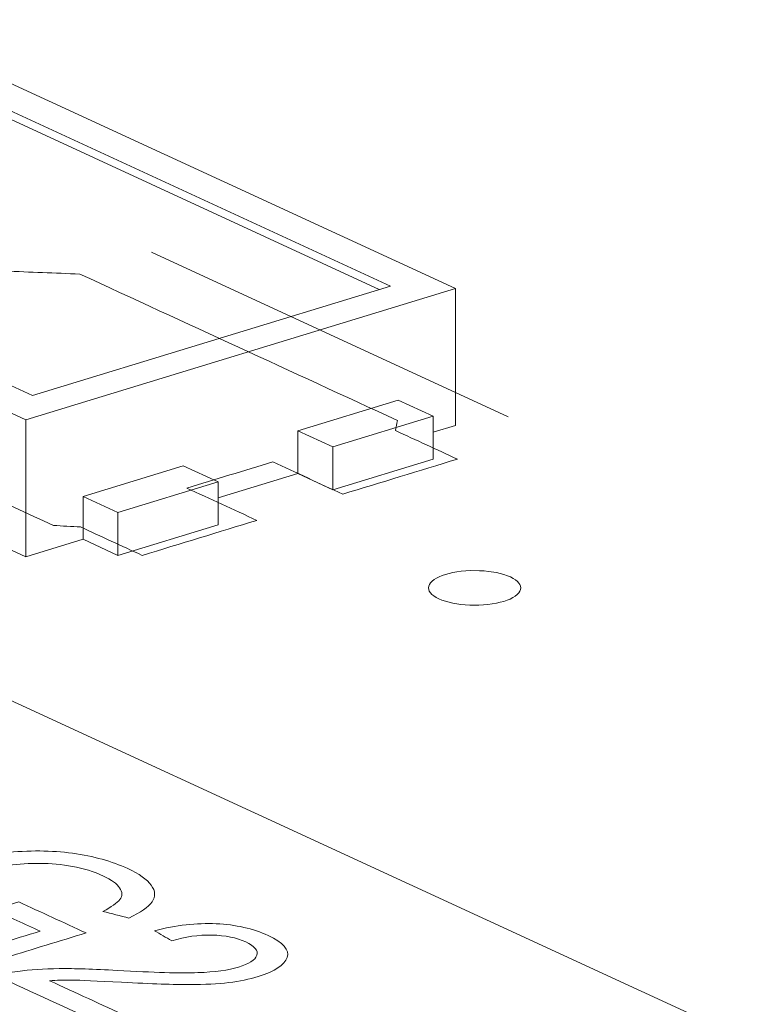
# Model space of a CAD drawing. Header units: inches. Extents: x -30 to 641, y 180 to 601.
# Tile 21 of 234: x 139.65 to 143.65, y 339.48 to 344.82. Entities that reach past the tile are written whole.
import ezdxf

# ---------------------------------------------------------------- set-up
doc = ezdxf.new("R2010")
doc.units = ezdxf.units.IN
doc.header["$MEASUREMENT"] = 0
doc.layers.add('1', color=7, linetype='Continuous')

# ---------------------------------------------------------------- blocks, each defined once
blk = doc.blocks.new('block 2981')
at = {"layer": '1', "color": 155, "lineweight": 18, "true_color": 0x4c7299}
blk.add_lwpolyline([(142.0118, 343.3613), (138.8557, 344.8172)], dxfattribs=at)
blk = doc.blocks.new('block 2983')
at = {"layer": '1', "color": 155, "lineweight": 18, "true_color": 0x4c7299}
blk.add_lwpolyline([(136.5289, 344.1063), (139.685, 342.6504)], dxfattribs=at)
blk = doc.blocks.new('block 2984')
at = {"layer": '1', "color": 155, "lineweight": 18, "true_color": 0x4c7299}
blk.add_lwpolyline([(141.6601, 343.3748), (139.7211, 342.7824)], dxfattribs=at)
blk = doc.blocks.new('block 2985')
at = {"layer": '1', "color": 155, "lineweight": 18, "true_color": 0x4c7299}
blk.add_lwpolyline([(138.8196, 344.6851), (141.6601, 343.3748)], dxfattribs=at)
blk = doc.blocks.new('block 2988')
at = {"layer": '1', "color": 155, "lineweight": 18, "true_color": 0x4c7299}
blk.add_lwpolyline([(139.7211, 342.7824), (136.8806, 344.0927)], dxfattribs=at)
blk = doc.blocks.new('block 2989')
at = {"layer": '1', "color": 155, "lineweight": 18, "true_color": 0x4c7299}
blk.add_lwpolyline([(139.685, 342.6504), (142.0118, 343.3613)], dxfattribs=at)
blk = doc.blocks.new('block 2990')
at = {"layer": '1', "color": 155, "lineweight": 18, "true_color": 0x4c7299}
blk.add_lwpolyline([(140.1846, 342.148), (139.9953, 342.2354)], dxfattribs=at)
blk = doc.blocks.new('block 2991')
at = {"layer": '1', "color": 155, "lineweight": 18, "true_color": 0x4c7299}
blk.add_lwpolyline([(140.5382, 342.4013), (140.7275, 342.3139)], dxfattribs=at)
blk = doc.blocks.new('block 2992')
at = {"layer": '1', "color": 155, "lineweight": 18, "true_color": 0x4c7299}
blk.add_lwpolyline([(141.348, 342.5035), (141.891, 342.6694)], dxfattribs=at)
blk = doc.blocks.new('block 2993')
at = {"layer": '1', "color": 155, "lineweight": 18, "true_color": 0x4c7299}
blk.add_lwpolyline([(141.1587, 342.5909), (141.348, 342.5035)], dxfattribs=at)
blk = doc.blocks.new('block 2994')
at = {"layer": '1', "color": 155, "lineweight": 18, "true_color": 0x4c7299}
blk.add_lwpolyline([(141.891, 342.6694), (141.7016, 342.7567)], dxfattribs=at)
blk = doc.blocks.new('block 2995')
at = {"layer": '1', "color": 155, "lineweight": 18, "true_color": 0x4c7299}
blk.add_lwpolyline([(140.7275, 342.3139), (140.1846, 342.148)], dxfattribs=at)
blk = doc.blocks.new('block 3607')
at = {"layer": '1', "color": 155, "lineweight": 18, "true_color": 0x4c7299}
blk.add_lwpolyline([(157.3249, 332.9562), (133.3385, 344.0209)], dxfattribs=at)
blk = doc.blocks.new('block 3941')
at = {"layer": '1', "color": 155, "lineweight": 18, "true_color": 0x4c7299}
blk.add_lwpolyline([(139.685, 342.6504), (139.685, 341.9089)], dxfattribs=at)
blk = doc.blocks.new('block 3942')
at = {"layer": '1', "color": 155, "lineweight": 18, "true_color": 0x4c7299}
blk.add_lwpolyline([(142.0118, 343.3613), (142.0118, 342.6198)], dxfattribs=at)
blk = doc.blocks.new('block 3945')
at = {"layer": '1', "color": 155, "lineweight": 18, "true_color": 0x4c7299}
blk.add_lwpolyline([(138.8196, 344.6388), (141.5997, 343.3564)], dxfattribs=at)
blk = doc.blocks.new('block 3946')
at = {"layer": '1', "color": 155, "lineweight": 18, "true_color": 0x4c7299}
blk.add_lwpolyline([(141.1587, 342.5909), (141.1587, 342.3591)], dxfattribs=at)
blk = doc.blocks.new('block 3947')
at = {"layer": '1', "color": 155, "lineweight": 18, "true_color": 0x4c7299}
blk.add_lwpolyline([(139.9953, 342.2354), (139.9953, 342.0037)], dxfattribs=at)
blk = doc.blocks.new('block 3948')
at = {"layer": '1', "color": 155, "lineweight": 18, "true_color": 0x4c7299}
blk.add_lwpolyline([(139.9953, 342.2354), (140.5382, 342.4013)], dxfattribs=at)
blk = doc.blocks.new('block 3949')
at = {"layer": '1', "color": 155, "lineweight": 18, "true_color": 0x4c7299}
blk.add_lwpolyline([(141.348, 342.5035), (141.348, 342.2718)], dxfattribs=at)
blk = doc.blocks.new('block 3950')
at = {"layer": '1', "color": 155, "lineweight": 18, "true_color": 0x4c7299}
blk.add_lwpolyline([(141.891, 342.6694), (141.891, 342.4377)], dxfattribs=at)
blk = doc.blocks.new('block 3951')
at = {"layer": '1', "color": 155, "lineweight": 18, "true_color": 0x4c7299}
blk.add_lwpolyline([(141.7016, 342.7567), (141.1587, 342.5909)], dxfattribs=at)
blk = doc.blocks.new('block 3952')
at = {"layer": '1', "color": 155, "lineweight": 18, "true_color": 0x4c7299}
blk.add_lwpolyline([(140.7275, 342.3139), (140.7275, 342.0822)], dxfattribs=at)
blk = doc.blocks.new('block 3953')
at = {"layer": '1', "color": 155, "lineweight": 18, "true_color": 0x4c7299}
blk.add_lwpolyline([(140.1846, 342.148), (140.1846, 341.9163)], dxfattribs=at)
blk = doc.blocks.new('block 3954')
at = {"layer": '1', "color": 155, "lineweight": 18, "true_color": 0x4c7299}
blk.add_lwpolyline([(140.7275, 342.0822), (140.1846, 341.9163)], dxfattribs=at)
blk = doc.blocks.new('block 3955')
at = {"layer": '1', "color": 155, "lineweight": 18, "true_color": 0x4c7299}
blk.add_lwpolyline([(141.348, 342.2718), (141.891, 342.4377)], dxfattribs=at)
blk = doc.blocks.new('block 3956')
at = {"layer": '1', "color": 155, "lineweight": 18, "true_color": 0x4c7299}
blk.add_lwpolyline([(141.1587, 342.3591), (141.348, 342.2718)], dxfattribs=at)
blk = doc.blocks.new('block 3957')
at = {"layer": '1', "color": 155, "lineweight": 18, "true_color": 0x4c7299}
blk.add_lwpolyline([(140.1846, 341.9163), (139.9953, 342.0037)], dxfattribs=at)
blk = doc.blocks.new('block 3958')
at = {"layer": '1', "color": 155, "lineweight": 18, "true_color": 0x4c7299}
blk.add_lwpolyline([(139.685, 341.9089), (139.9953, 342.0037)], dxfattribs=at)
blk = doc.blocks.new('block 3959')
at = {"layer": '1', "color": 155, "lineweight": 18, "true_color": 0x4c7299}
blk.add_lwpolyline([(141.891, 342.5829), (142.0118, 342.6198)], dxfattribs=at)
blk = doc.blocks.new('block 3960')
at = {"layer": '1', "color": 155, "lineweight": 18, "true_color": 0x4c7299}
blk.add_lwpolyline([(140.7276, 342.2274), (141.1587, 342.3591)], dxfattribs=at)
blk = doc.blocks.new('block 3961')
at = {"layer": '1', "color": 155, "lineweight": 18, "true_color": 0x4c7299}
blk.add_lwpolyline([(136.5289, 343.3648), (139.685, 341.9089)], dxfattribs=at)
blk = doc.blocks.new('block 4859')
at = {"layer": '1', "color": 18, "lineweight": 13, "true_color": 0x4c0000}
blk.add_lwpolyline([(142.2981, 342.667), (140.3664, 343.558)], dxfattribs=at)
blk = doc.blocks.new('block 4933')
at = {"layer": '1', "color": 18, "lineweight": 13, "true_color": 0x4c0000}
blk.add_lwpolyline([(142.2981, 342.667), (140.3664, 343.558)], dxfattribs=at)
blk = doc.blocks.new('block 8376')
at = {"layer": '1', "color": 18, "lineweight": 13, "true_color": 0x4c0000}
blk.add_open_spline([(139.8141, 339.6128), (139.9547, 339.5479), (140.0954, 339.4831), (140.236, 339.4182), (140.1902, 339.4042), (140.1445, 339.3903), (140.0988, 339.3763), (139.9092, 339.4637), (139.7197, 339.5512), (139.5302, 339.6386), (139.5637, 339.6494), (139.601, 339.6577), (139.6416, 339.6632), (139.7085, 339.6725), (139.7831, 339.6776), (139.8659, 339.6784), (139.9487, 339.6792), (140.0535, 339.6758), (140.1803, 339.6685), (140.3776, 339.657), (140.523, 339.653), (140.6164, 339.6563), (140.7099, 339.6595), (140.7835, 339.6695), (140.8374, 339.686), (140.8942, 339.7034), (140.9269, 339.7248), (140.936, 339.7505), (140.945, 339.7762), (140.9252, 339.8002), (140.8772, 339.8224), (140.8262, 339.8459), (140.7649, 339.8582), (140.6932, 339.8598), (140.6213, 339.8614), (140.5487, 339.8509), (140.4753, 339.8288), (140.4441, 339.847), (140.4129, 339.8652), (140.3817, 339.8834), (140.4987, 339.9134), (140.6103, 339.9261), (140.7162, 339.9213), (140.8223, 339.9165), (140.916, 339.8951), (140.9976, 339.8575), (141.0801, 339.8194), (141.1145, 339.7798), (141.1008, 339.7386), (141.0871, 339.6975), (141.0343, 339.663), (140.9429, 339.6351), (140.8962, 339.6208), (140.8433, 339.61), (140.7843, 339.6028), (140.7253, 339.5956), (140.6546, 339.5919), (140.5721, 339.5918), (140.4899, 339.5917), (140.3673, 339.5959), (140.2045, 339.6043), (140.0691, 339.6114), (139.9796, 339.6154), (139.9362, 339.6158), (139.8925, 339.6162), (139.8517, 339.6153), (139.8141, 339.6128)], degree=3, knots=[0, 0, 0, 0, 1, 1, 1, 2, 2, 2, 3, 3, 3, 4, 4, 4, 5, 5, 5, 6, 6, 6, 7, 7, 7, 8, 8, 8, 9, 9, 9, 10, 10, 10, 11, 11, 11, 12, 12, 12, 13, 13, 13, 14, 14, 14, 15, 15, 15, 16, 16, 16, 17, 17, 17, 18, 18, 18, 19, 19, 19, 20, 20, 20, 21, 21, 21, 22, 22, 22, 22], dxfattribs=at)
blk = doc.blocks.new('block 8416')
at = {"layer": '1', "color": 18, "lineweight": 13, "true_color": 0x4c0000}
blk.add_open_spline([(139.7635, 339.8808), (139.6792, 339.9197), (139.5949, 339.9586), (139.5107, 339.9975), (139.5562, 340.0114), (139.6017, 340.0253), (139.6473, 340.0392), (139.7689, 339.9833), (139.8905, 339.9273), (140.012, 339.8714), (139.8682, 339.8274), (139.7243, 339.7835), (139.5805, 339.7395), (139.4642, 339.7468), (139.3613, 339.7596), (139.2715, 339.7778), (139.1816, 339.7959), (139.1051, 339.8194), (139.0426, 339.8482), (138.9581, 339.8872), (138.9057, 339.9301), (138.8857, 339.9769), (138.8658, 340.0236), (138.8843, 340.0693), (138.9417, 340.1139), (138.999, 340.1584), (139.085, 340.1981), (139.1993, 340.2331), (139.3124, 340.2676), (139.4354, 340.2919), (139.5686, 340.3057), (139.7018, 340.3196), (139.8251, 340.3186), (139.9386, 340.3028), (140.052, 340.287), (140.1515, 340.2594), (140.2371, 340.2199), (140.2994, 340.1912), (140.3418, 340.1611), (140.3648, 340.1295), (140.3877, 340.0981), (140.3892, 340.0683), (140.3693, 340.0403), (140.3493, 340.0121), (140.3072, 339.9828), (140.2439, 339.952), (140.197, 339.9639), (140.15, 339.9759), (140.1031, 339.9878), (140.1495, 340.0118), (140.1799, 340.0334), (140.1947, 340.0526), (140.2095, 340.0718), (140.209, 340.0927), (140.1936, 340.1153), (140.1782, 340.138), (140.1492, 340.1593), (140.1059, 340.1793), (140.0537, 340.2034), (139.9981, 340.2208), (139.9386, 340.2318), (139.8794, 340.2428), (139.8205, 340.2482), (139.7624, 340.2483), (139.7042, 340.2484), (139.6478, 340.245), (139.5928, 340.2382), (139.4991, 340.2266), (139.41, 340.2075), (139.3261, 340.1819), (139.2222, 340.1501), (139.1488, 340.1176), (139.1053, 340.084), (139.0618, 340.0505), (139.0485, 340.0169), (139.0652, 339.9834), (139.082, 339.9498), (139.1184, 339.9198), (139.1752, 339.8936), (139.2245, 339.8709), (139.2853, 339.8527), (139.358, 339.8388), (139.4304, 339.8249), (139.4935, 339.8169), (139.5468, 339.8146), (139.619, 339.8367), (139.6913, 339.8588), (139.7635, 339.8808)], degree=3, knots=[0, 0, 0, 0, 1, 1, 1, 2, 2, 2, 3, 3, 3, 4, 4, 4, 5, 5, 5, 6, 6, 6, 7, 7, 7, 8, 8, 8, 9, 9, 9, 10, 10, 10, 11, 11, 11, 12, 12, 12, 13, 13, 13, 14, 14, 14, 15, 15, 15, 16, 16, 16, 17, 17, 17, 18, 18, 18, 19, 19, 19, 20, 20, 20, 21, 21, 21, 22, 22, 22, 23, 23, 23, 24, 24, 24, 25, 25, 25, 26, 26, 26, 27, 27, 27, 28, 28, 28, 29, 29, 29, 29], dxfattribs=at)
blk = doc.blocks.new('block 8478')
at = {"layer": '1', "color": 18, "lineweight": 13, "true_color": 0x4c0000}
blk.add_lwpolyline([(141.9579, 341.8128), (141.977, 341.8181), (141.9978, 341.8228), (142.02, 341.8267), (142.0435, 341.8299), (142.0678, 341.8321), (142.0927, 341.8335), (142.1425, 341.8333), (142.1667, 341.8319), (142.19, 341.8296), (142.2337, 341.8228), (142.2546, 341.8181), (142.2745, 341.8126), (142.293, 341.8062), (142.3098, 341.7992), (142.3246, 341.7917), (142.3373, 341.7836), (142.3477, 341.7752), (142.3557, 341.7665), (142.3613, 341.7578), (142.3647, 341.749), (142.3659, 341.74), (142.3647, 341.7308), (142.3611, 341.7216), (142.3549, 341.7125), (142.3464, 341.7036), (142.3355, 341.6951), (142.3226, 341.6872), (142.3077, 341.6798), (142.2913, 341.6731), (142.2737, 341.6672), (142.2546, 341.6619), (142.2338, 341.6572), (142.2115, 341.6532), (142.1881, 341.6501), (142.1638, 341.6478), (142.1389, 341.6465), (142.0891, 341.6466), (142.0649, 341.6481), (142.0416, 341.6503), (141.9979, 341.6572), (141.977, 341.6619), (141.9571, 341.6674), (141.9386, 341.6737), (141.9218, 341.6807), (141.907, 341.6883), (141.8943, 341.6964), (141.8839, 341.7048), (141.8759, 341.7134), (141.8702, 341.7222), (141.8669, 341.7309), (141.8657, 341.74), (141.8669, 341.7491), (141.8705, 341.7584), (141.8766, 341.7675), (141.8852, 341.7763), (141.896, 341.7848), (141.909, 341.7928), (141.9238, 341.8002), (141.9403, 341.8069), (141.9579, 341.8128)], dxfattribs=at)
blk = doc.blocks.new('block 8479')
at = {"layer": '1', "color": 18, "lineweight": 13, "true_color": 0x4c0000}
blk.add_open_spline([(141.4016, 342.2478), (141.6085, 342.311), (141.8153, 342.3742), (142.0221, 342.4374), (141.9106, 342.4889), (141.799, 342.5403), (141.6875, 342.5918), (141.6908, 342.6101), (141.694, 342.6284), (141.6973, 342.6467), (141.1244, 342.911), (140.5515, 343.1753), (139.9786, 343.4396), (139.8432, 343.4449), (139.7079, 343.4503), (139.5725, 343.4557), (139.1009, 343.3116), (138.6292, 343.1675), (138.1576, 343.0234), (138.1441, 342.9725), (138.1306, 342.9217), (138.1171, 342.8708), (138.6901, 342.6065), (139.263, 342.3423), (139.8359, 342.078), (139.8843, 342.0755), (139.9327, 342.073), (139.9811, 342.0705), (140.0927, 342.019), (140.2042, 341.9675), (140.3158, 341.9161), (140.5226, 341.9793), (140.7295, 342.0425), (140.9363, 342.1057), (140.81, 342.1639), (140.6838, 342.2221), (140.5575, 342.2804), (140.7127, 342.3278), (140.8678, 342.3751), (141.0229, 342.4225), (141.1492, 342.3643), (141.2754, 342.3061), (141.4016, 342.2478)], degree=3, knots=[0, 0, 0, 0, 1, 1, 1, 2, 2, 2, 3, 3, 3, 4, 4, 4, 5, 5, 5, 6, 6, 6, 7, 7, 7, 8, 8, 8, 9, 9, 9, 10, 10, 10, 11, 11, 11, 12, 12, 12, 13, 13, 13, 14, 14, 14, 14], dxfattribs=at)
blk = doc.blocks.new('block 8480')
at = {"layer": '1', "color": 18, "lineweight": 13, "true_color": 0x4c0000}
blk.add_open_spline([(141.4016, 342.2478), (141.6085, 342.311), (141.8153, 342.3742), (142.0221, 342.4374), (141.9106, 342.4889), (141.799, 342.5403), (141.6875, 342.5918), (141.6908, 342.6101), (141.694, 342.6284), (141.6973, 342.6467), (141.1244, 342.911), (140.5515, 343.1753), (139.9786, 343.4396), (139.8432, 343.4449), (139.7079, 343.4503), (139.5725, 343.4557), (139.1009, 343.3116), (138.6292, 343.1675), (138.1576, 343.0234), (138.1441, 342.9725), (138.1306, 342.9217), (138.1171, 342.8708), (138.6901, 342.6065), (139.263, 342.3423), (139.8359, 342.078), (139.8843, 342.0755), (139.9327, 342.073), (139.9811, 342.0705), (140.0927, 342.019), (140.2042, 341.9675), (140.3158, 341.9161), (140.5226, 341.9793), (140.7295, 342.0425), (140.9363, 342.1057), (140.81, 342.1639), (140.6838, 342.2221), (140.5575, 342.2804), (140.7127, 342.3278), (140.8678, 342.3751), (141.0229, 342.4225), (141.1492, 342.3643), (141.2754, 342.3061), (141.4016, 342.2478)], degree=3, knots=[0, 0, 0, 0, 1, 1, 1, 2, 2, 2, 3, 3, 3, 4, 4, 4, 5, 5, 5, 6, 6, 6, 7, 7, 7, 8, 8, 8, 9, 9, 9, 10, 10, 10, 11, 11, 11, 12, 12, 12, 13, 13, 13, 14, 14, 14, 14], dxfattribs=at)
blk = doc.blocks.new('block 8972')
at = {"layer": '1', "color": 18, "lineweight": 13, "true_color": 0x4c0000}
blk.add_open_spline([(141.4016, 342.2478), (141.6085, 342.311), (141.8153, 342.3742), (142.0221, 342.4374), (141.9106, 342.4889), (141.799, 342.5403), (141.6875, 342.5918), (141.6908, 342.6101), (141.694, 342.6284), (141.6973, 342.6467), (141.1244, 342.911), (140.5515, 343.1753), (139.9786, 343.4396), (139.8432, 343.4449), (139.7079, 343.4503), (139.5725, 343.4557), (139.1009, 343.3116), (138.6292, 343.1675), (138.1576, 343.0234), (138.1441, 342.9725), (138.1306, 342.9217), (138.1171, 342.8708), (138.6901, 342.6065), (139.263, 342.3423), (139.8359, 342.078), (139.8843, 342.0755), (139.9327, 342.073), (139.9811, 342.0705), (140.0927, 342.019), (140.2042, 341.9675), (140.3158, 341.9161), (140.5226, 341.9793), (140.7295, 342.0425), (140.9363, 342.1057), (140.81, 342.1639), (140.6838, 342.2221), (140.5575, 342.2804), (140.7127, 342.3278), (140.8678, 342.3751), (141.0229, 342.4225), (141.1492, 342.3643), (141.2754, 342.3061), (141.4016, 342.2478)], degree=3, knots=[0, 0, 0, 0, 1, 1, 1, 2, 2, 2, 3, 3, 3, 4, 4, 4, 5, 5, 5, 6, 6, 6, 7, 7, 7, 8, 8, 8, 9, 9, 9, 10, 10, 10, 11, 11, 11, 12, 12, 12, 13, 13, 13, 14, 14, 14, 14], dxfattribs=at)
blk = doc.blocks.new('block 8974')
at = {"layer": '1', "color": 18, "lineweight": 13, "true_color": 0x4c0000}
blk.add_open_spline([(141.4016, 342.2478), (141.6085, 342.311), (141.8153, 342.3742), (142.0221, 342.4374), (141.9106, 342.4889), (141.799, 342.5403), (141.6875, 342.5918), (141.6908, 342.6101), (141.694, 342.6284), (141.6973, 342.6467), (141.1244, 342.911), (140.5515, 343.1753), (139.9786, 343.4396), (139.8432, 343.4449), (139.7079, 343.4503), (139.5725, 343.4557), (139.1009, 343.3116), (138.6292, 343.1675), (138.1576, 343.0234), (138.1441, 342.9725), (138.1306, 342.9217), (138.1171, 342.8708), (138.6901, 342.6065), (139.263, 342.3423), (139.8359, 342.078), (139.8843, 342.0755), (139.9327, 342.073), (139.9811, 342.0705), (140.0927, 342.019), (140.2042, 341.9675), (140.3158, 341.9161), (140.5226, 341.9793), (140.7295, 342.0425), (140.9363, 342.1057), (140.81, 342.1639), (140.6838, 342.2221), (140.5575, 342.2804), (140.7127, 342.3278), (140.8678, 342.3751), (141.0229, 342.4225), (141.1492, 342.3643), (141.2754, 342.3061), (141.4016, 342.2478)], degree=3, knots=[0, 0, 0, 0, 1, 1, 1, 2, 2, 2, 3, 3, 3, 4, 4, 4, 5, 5, 5, 6, 6, 6, 7, 7, 7, 8, 8, 8, 9, 9, 9, 10, 10, 10, 11, 11, 11, 12, 12, 12, 13, 13, 13, 14, 14, 14, 14], dxfattribs=at)
blk = doc.blocks.new('block 8976')
at = {"layer": '1', "color": 18, "lineweight": 13, "true_color": 0x4c0000}
blk.add_lwpolyline([(141.9579, 341.8128), (141.977, 341.8181), (141.9978, 341.8228), (142.02, 341.8267), (142.0435, 341.8299), (142.0678, 341.8321), (142.0927, 341.8335), (142.1425, 341.8333), (142.1667, 341.8319), (142.19, 341.8296), (142.2337, 341.8228), (142.2546, 341.8181), (142.2745, 341.8126), (142.293, 341.8062), (142.3098, 341.7992), (142.3246, 341.7917), (142.3373, 341.7836), (142.3477, 341.7752), (142.3557, 341.7665), (142.3613, 341.7578), (142.3647, 341.749), (142.3659, 341.74), (142.3647, 341.7308), (142.3611, 341.7216), (142.3549, 341.7125), (142.3464, 341.7036), (142.3355, 341.6951), (142.3226, 341.6872), (142.3077, 341.6798), (142.2913, 341.6731), (142.2737, 341.6672), (142.2546, 341.6619), (142.2338, 341.6572), (142.2115, 341.6532), (142.1881, 341.6501), (142.1638, 341.6478), (142.1389, 341.6465), (142.0891, 341.6466), (142.0649, 341.6481), (142.0416, 341.6503), (141.9979, 341.6572), (141.977, 341.6619), (141.9571, 341.6674), (141.9386, 341.6737), (141.9218, 341.6807), (141.907, 341.6883), (141.8943, 341.6964), (141.8839, 341.7048), (141.8759, 341.7134), (141.8702, 341.7222), (141.8669, 341.7309), (141.8657, 341.74), (141.8669, 341.7491), (141.8705, 341.7584), (141.8766, 341.7675), (141.8852, 341.7763), (141.896, 341.7848), (141.909, 341.7928), (141.9238, 341.8002), (141.9403, 341.8069), (141.9579, 341.8128)], dxfattribs=at)

msp = doc.modelspace()

# ---------------------------------------------------------------- block references
at = {"layer": '1'}
for name in ['block 2981', 'block 2985', 'block 3945', 'block 2983', 'block 2988', 'block 3607', 'block 4859', 'block 4933', 'block 8479', 'block 8480', 'block 8972', 'block 8974', 'block 3961', 'block 2989', 'block 2984', 'block 3942', 'block 3951', 'block 2994', 'block 2992', 'block 3950', 'block 3941', 'block 3959', 'block 2993', 'block 3946', 'block 3949', 'block 3948', 'block 2991', 'block 3955', 'block 3960', 'block 3956', 'block 2995', 'block 3952', 'block 2990', 'block 3947', 'block 3953', 'block 3954', 'block 3958', 'block 3957', 'block 8478', 'block 8976', 'block 8416', 'block 8376']:
    msp.add_blockref(name, (0, 0), dxfattribs=at)

doc.saveas('drawing.dxf')
